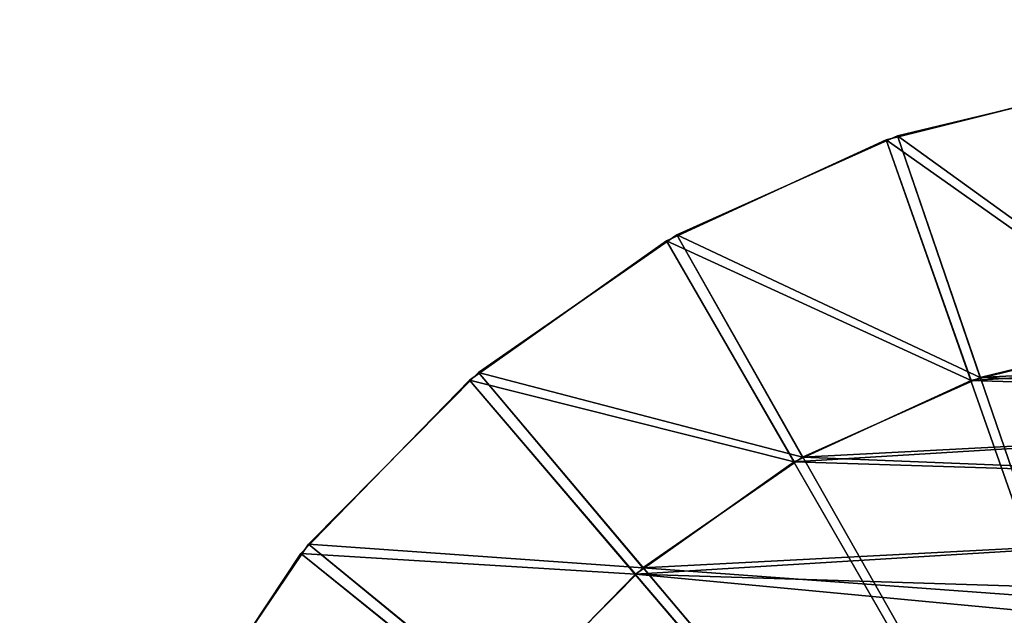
# Model space of a CAD drawing. Extents: x 0 to 196, y 0 to 405.
# Tile 251 of 256: x 90.58 to 92.083, y 401.337 to 402.248. Entities that reach past the tile are written whole.
import ezdxf

# ---------------------------------------------------------------- set-up
doc = ezdxf.new("R2010")
doc.units = 0
doc.header["$LTSCALE"] = 25.4
doc.layers.get('0').update_dxf_attribs({"color": 13, "linetype": 'CONTINUOUS'})

# ---------------------------------------------------------------- blocks, each defined once
blk = doc.blocks.new('DISK-I-7645_STL')
at = {"color": 250}
for p, q in [((421.5793, 5.2449, 29.5971), (421.2717, 5.4489, 29.5971)), ((421.5793, 5.2449, 29.5971), (421.2717, 5.4489, 29.5971)), ((421.5793, 5.2449, 26.8172), (421.2717, 5.4489, 26.8172)), ((421.5793, 5.2449, 26.8172), (421.2717, 5.4489, 26.8172)), ((421.2877, 5.4402, 69.4611), (421.5934, 5.2334, 69.4611)), ((421.2877, 5.4402, 69.4611), (421.5934, 5.2334, 69.4611)), ((421.2877, 5.4402, 72.2409), (421.5934, 5.2334, 72.2409)), ((421.2877, 5.4402, 72.2409), (421.5934, 5.2334, 72.2409)), ((420.3197, 3.6865, 31.5921), (421.5793, 5.2449, 29.5971)), ((420.3197, 3.6865, 31.5921), (421.5793, 5.2449, 29.5971)), ((420.3297, 3.6871, 67.4661), (421.5934, 5.2334, 69.4611)), ((420.3297, 3.6871, 67.4661), (421.5934, 5.2334, 69.4611)), ((421.3346, 4.9412, 26.5921), (421.5793, 5.2449, 26.8172)), ((421.3346, 4.9412, 26.5921), (421.5793, 5.2449, 26.8172)), ((421.346, 4.9319, 72.4661), (421.5934, 5.2334, 72.2409)), ((421.346, 4.9319, 72.4661), (421.5934, 5.2334, 72.2409)), ((421.8441, 4.9878, 29.5971), (421.5793, 5.2449, 29.5971)), ((421.5793, 5.2449, 29.5971), (421.5793, 5.2449, 26.8172)), ((421.8441, 4.9878, 29.5971), (421.5793, 5.2449, 29.5971)), ((421.8441, 4.9878, 26.8172), (421.5793, 5.2449, 26.8172)), ((421.5793, 5.2449, 29.5971), (421.5793, 5.2449, 26.8172)), ((421.8441, 4.9878, 26.8172), (421.5793, 5.2449, 26.8172)), ((421.5934, 5.2334, 69.4611), (421.8559, 4.974, 69.4611)), ((421.5934, 5.2334, 69.4611), (421.8559, 4.974, 69.4611)), ((421.5934, 5.2334, 69.4611), (421.5934, 5.2334, 72.2409)), ((421.5934, 5.2334, 72.2409), (421.8559, 4.974, 72.2409)), ((421.5934, 5.2334, 69.4611), (421.5934, 5.2334, 72.2409)), ((421.5934, 5.2334, 72.2409), (421.8559, 4.974, 72.2409)), ((420.3197, 3.6865, 31.5921), (421.8441, 4.9878, 29.5971)), ((420.3197, 3.6865, 31.5921), (421.8441, 4.9878, 29.5971)), ((421.5478, 4.7342, 26.5921), (421.8441, 4.9878, 26.8172)), ((421.5478, 4.7342, 26.5921), (421.8441, 4.9878, 26.8172)), ((422.0572, 4.6865, 29.5971), (421.8441, 4.9878, 29.5971)), ((421.8441, 4.9878, 29.5971), (421.8441, 4.9878, 26.8172)), ((422.0572, 4.6865, 29.5971), (421.8441, 4.9878, 29.5971)), ((422.0572, 4.6865, 26.8172), (421.8441, 4.9878, 26.8172)), ((421.8441, 4.9878, 29.5971), (421.8441, 4.9878, 26.8172)), ((422.0572, 4.6865, 26.8172), (421.8441, 4.9878, 26.8172)), ((420.3297, 3.6871, 67.4661), (421.8559, 4.974, 69.4611)), ((420.3297, 3.6871, 67.4661), (421.8559, 4.974, 69.4611)), ((421.5573, 4.7231, 72.4661), (421.8559, 4.974, 72.2409)), ((421.5573, 4.7231, 72.4661), (421.8559, 4.974, 72.2409)), ((421.8559, 4.974, 69.4611), (422.0662, 4.6707, 69.4611)), ((421.8559, 4.974, 69.4611), (422.0662, 4.6707, 69.4611)), ((421.8559, 4.974, 69.4611), (421.8559, 4.974, 72.2409)), ((421.8559, 4.974, 72.2409), (422.0662, 4.6707, 72.2409)), ((421.8559, 4.974, 69.4611), (421.8559, 4.974, 72.2409)), ((421.8559, 4.974, 72.2409), (422.0662, 4.6707, 72.2409)), ((421.3346, 4.9412, 26.5921), (421.5478, 4.7342, 26.5921)), ((421.3346, 4.9412, 26.5921), (421.5478, 4.7342, 26.5921)), ((421.5573, 4.7231, 72.4661), (421.346, 4.9319, 72.4661)), ((421.5573, 4.7231, 72.4661), (421.346, 4.9319, 72.4661)), ((421.5478, 4.7342, 26.5921), (421.7194, 4.4917, 26.5921)), ((421.5478, 4.7342, 26.5921), (421.7194, 4.4917, 26.5921)), ((421.7266, 4.4789, 72.4661), (421.5573, 4.7231, 72.4661)), ((421.7266, 4.4789, 72.4661), (421.5573, 4.7231, 72.4661)), ((420.3197, 3.6865, 31.5921), (422.0572, 4.6865, 29.5971)), ((420.3197, 3.6865, 31.5921), (422.0572, 4.6865, 29.5971)), ((421.7194, 4.4917, 26.5921), (422.0572, 4.6865, 26.8172)), ((421.7194, 4.4917, 26.5921), (422.0572, 4.6865, 26.8172)), ((422.2113, 4.3511, 29.5971), (422.0572, 4.6865, 29.5971)), ((422.0572, 4.6865, 29.5971), (422.0572, 4.6865, 26.8172)), ((422.2113, 4.3511, 29.5971), (422.0572, 4.6865, 29.5971)), ((422.2113, 4.3511, 26.8172), (422.0572, 4.6865, 26.8172)), ((422.0572, 4.6865, 29.5971), (422.0572, 4.6865, 26.8172)), ((422.2113, 4.3511, 26.8172), (422.0572, 4.6865, 26.8172)), ((420.3297, 3.6871, 67.4661), (422.0662, 4.6707, 69.4611)), ((420.3297, 3.6871, 67.4661), (422.0662, 4.6707, 69.4611)), ((421.7266, 4.4789, 72.4661), (422.0662, 4.6707, 72.2409)), ((421.7266, 4.4789, 72.4661), (422.0662, 4.6707, 72.2409)), ((422.0662, 4.6707, 69.4611), (422.2173, 4.3339, 69.4611)), ((422.0662, 4.6707, 69.4611), (422.2173, 4.3339, 69.4611)), ((422.0662, 4.6707, 69.4611), (422.0662, 4.6707, 72.2409)), ((422.0662, 4.6707, 72.2409), (422.2173, 4.3339, 72.2409)), ((422.0662, 4.6707, 69.4611), (422.0662, 4.6707, 72.2409)), ((422.0662, 4.6707, 72.2409), (422.2173, 4.3339, 72.2409)), ((421.7194, 4.4917, 26.5921), (421.8434, 4.2217, 26.5921)), ((421.7194, 4.4917, 26.5921), (421.8434, 4.2217, 26.5921)), ((421.8482, 4.2078, 72.4661), (421.7266, 4.4789, 72.4661)), ((421.8482, 4.2078, 72.4661), (421.7266, 4.4789, 72.4661)), ((420.3197, 3.6865, 31.5921), (422.2113, 4.3511, 29.5971)), ((420.3197, 3.6865, 31.5921), (422.2113, 4.3511, 29.5971)), ((421.8434, 4.2217, 26.5921), (422.2113, 4.3511, 26.8172)), ((421.8434, 4.2217, 26.5921), (422.2113, 4.3511, 26.8172)), ((422.3012, 3.9932, 29.5971), (422.2113, 4.3511, 29.5971)), ((422.2113, 4.3511, 29.5971), (422.2113, 4.3511, 26.8172)), ((422.3012, 3.9932, 29.5971), (422.2113, 4.3511, 29.5971)), ((422.3012, 3.9932, 26.8172), (422.2113, 4.3511, 26.8172)), ((422.2113, 4.3511, 29.5971), (422.2113, 4.3511, 26.8172)), ((422.3012, 3.9932, 26.8172), (422.2113, 4.3511, 26.8172)), ((420.3297, 3.6871, 67.4661), (422.2173, 4.3339, 69.4611)), ((420.3297, 3.6871, 67.4661), (422.2173, 4.3339, 69.4611)), ((421.8482, 4.2078, 72.4661), (422.2173, 4.3339, 72.2409)), ((421.8482, 4.2078, 72.4661), (422.2173, 4.3339, 72.2409)), ((422.2173, 4.3339, 69.4611), (422.3038, 3.9752, 69.4611)), ((422.2173, 4.3339, 69.4611), (422.3038, 3.9752, 69.4611)), ((422.2173, 4.3339, 69.4611), (422.2173, 4.3339, 72.2409)), ((422.2173, 4.3339, 72.2409), (422.3038, 3.9752, 72.2409)), ((422.2173, 4.3339, 69.4611), (422.2173, 4.3339, 72.2409)), ((422.2173, 4.3339, 72.2409), (422.3038, 3.9752, 72.2409)), ((421.8434, 4.2217, 26.5921), (421.9157, 3.9335, 26.5921)), ((421.8434, 4.2217, 26.5921), (421.9157, 3.9335, 26.5921)), ((421.9179, 3.919, 72.4661), (421.8482, 4.2078, 72.4661)), ((421.9179, 3.919, 72.4661), (421.8482, 4.2078, 72.4661))]:
    blk.add_line(p, q, dxfattribs=at)
mesh = blk.add_polyface(dxfattribs=at)
corners = [(425.3247, 3.6873, 72.1079), (345.3247, 8.2165, 71.6473), (345.3247, 3.6873, 72.1079), (425.3247, 8.2165, 71.6473)]
mesh.append_faces([[corners[k] for k in face] for face in [(0, 1, 2), (1, 0, 3)]], dxfattribs={"vtx0": -1, "color": 250})
mesh = blk.add_polyface(dxfattribs=at)
corners = [(425.3247, 8.0942, 69.6286), (345.3247, 3.6873, 70.1079), (345.3247, 8.0942, 69.6286), (425.3247, 3.6873, 70.1079)]
mesh.append_faces([[corners[k] for k in face] for face in [(0, 1, 2), (1, 0, 3)]], dxfattribs={"vtx0": -1, "color": 250})
mesh = blk.add_polyface(dxfattribs=at)
corners = [(425.3247, 5.9636, 27.2233), (345.3247, 1.411, 27.2233), (345.3247, 5.9636, 27.2233), (425.3247, 1.411, 27.2233)]
mesh.append_faces([[corners[k] for k in face] for face in [(0, 1, 2), (1, 0, 3)]], dxfattribs={"vtx0": -1, "color": 250})
mesh = blk.add_polyface(dxfattribs=at)
corners = [(425.3247, 1.4709, 29.2281), (345.3247, 5.9038, 29.2281), (345.3247, 1.4709, 29.2281), (425.3247, 5.9038, 29.2281)]
mesh.append_faces([[corners[k] for k in face] for face in [(0, 1, 2), (1, 0, 3)]], dxfattribs={"vtx0": -1, "color": 250})
mesh = blk.add_polyface(dxfattribs=at)
corners = [(421.5793, 5.2449, 29.5971), (421.2717, 5.4489, 29.5971), (420.3197, 3.6865, 31.5921)]
mesh.append_faces([[corners[k] for k in face] for face in [(0, 1, 2)]], dxfattribs={"color": 250})
mesh = blk.add_polyface(dxfattribs=at)
corners = [(421.2717, 5.4489, 26.8172), (421.3346, 4.9412, 26.5921), (421.087, 5.1054, 26.5921), (421.5793, 5.2449, 26.8172)]
mesh.append_faces([[corners[k] for k in face] for face in [(0, 1, 2), (1, 0, 3)]], dxfattribs={"vtx0": -1, "color": 250})
mesh = blk.add_polyface(dxfattribs=at)
corners = [(421.2717, 5.4489, 29.5971), (421.5793, 5.2449, 26.8172), (421.2717, 5.4489, 26.8172), (421.5793, 5.2449, 29.5971)]
mesh.append_faces([[corners[k] for k in face] for face in [(0, 1, 2), (1, 0, 3)]], dxfattribs={"vtx0": -1, "color": 250})
mesh = blk.add_polyface(dxfattribs=at)
corners = [(421.5934, 5.2334, 69.4611), (420.3297, 3.6871, 67.4661), (421.2877, 5.4402, 69.4611)]
mesh.append_faces([[corners[k] for k in face] for face in [(0, 1, 2)]], dxfattribs={"color": 250})
mesh = blk.add_polyface(dxfattribs=at)
corners = [(421.346, 4.9319, 72.4661), (421.2877, 5.4402, 72.2409), (421.0999, 5.0984, 72.4661), (421.5934, 5.2334, 72.2409)]
mesh.append_faces([[corners[k] for k in face] for face in [(0, 1, 2), (1, 0, 3)]], dxfattribs={"vtx0": -1, "color": 250})
mesh = blk.add_polyface(dxfattribs=at)
corners = [(421.2877, 5.4402, 72.2409), (421.5934, 5.2334, 69.4611), (421.2877, 5.4402, 69.4611), (421.5934, 5.2334, 72.2409)]
mesh.append_faces([[corners[k] for k in face] for face in [(0, 1, 2), (1, 0, 3)]], dxfattribs={"vtx0": -1, "color": 250})
mesh = blk.add_polyface(dxfattribs=at)
corners = [(419.3951, 5.0018, 26.5921), (419.1835, 3.5107, 26.5921), (419.1694, 4.8086, 26.5921), (419.6012, 4.5873, 26.5921), (419.6524, 5.1503, 26.5921), (420.7423, 4.7638, 26.5921), (419.9327, 5.2489, 26.5921), (420.2263, 5.2943, 26.5921), (420.5233, 5.285, 26.5921), (420.8135, 5.2213, 26.5921), (421.4658, 3.8639, 26.5921), (421.087, 5.1054, 26.5921), (421.3346, 4.9412, 26.5921), (421.5478, 4.7342, 26.5921), (421.48, 2.566, 26.5921), (421.6664, 2.7974, 26.5921), (421.7194, 4.4917, 26.5921), (421.807, 3.0591, 26.5921), (421.8434, 4.2217, 26.5921), (421.8972, 3.3421, 26.5921), (421.9157, 3.9335, 26.5921), (421.9339, 3.637, 26.5921), (418.7521, 4.0325, 26.5921), (418.7336, 3.4411, 26.5921), (418.7155, 3.7377, 26.5921), (418.8059, 3.1529, 26.5921), (418.8423, 4.3156, 26.5921), (418.93, 2.883, 26.5921), (418.983, 4.5773, 26.5921), (419.1015, 2.6404, 26.5921), (419.3147, 2.4335, 26.5921), (419.907, 2.6108, 26.5921), (419.5623, 2.2692, 26.5921), (419.8359, 2.1533, 26.5921), (420.1261, 2.0896, 26.5921), (421.0482, 2.7874, 26.5921), (420.423, 2.0803, 26.5921), (420.7166, 2.1258, 26.5921), (420.9969, 2.2244, 26.5921), (421.2543, 2.3728, 26.5921)]
mesh.append_faces([[corners[k] for k in face] for face in [(19, 20, 21), (22, 23, 24)]], dxfattribs={"vtx0": -1, "color": 250})
mesh.append_faces([[corners[k] for k in face] for face in [(0, 1, 2), (1, 0, 3), (3, 4, 5), (5, 9, 10), (14, 13, 15), (15, 16, 17), (17, 18, 19), (23, 22, 25), (25, 26, 27), (27, 28, 29), (29, 1, 30), (30, 31, 32), (32, 31, 33), (33, 31, 34), (34, 35, 36), (36, 35, 37), (37, 35, 38), (38, 35, 39), (39, 10, 14)]], dxfattribs={"vtx0": -1, "vtx1": -1, "color": 250})
mesh.append_faces([[corners[k] for k in face] for face in [(10, 13, 14), (29, 2, 1)]], dxfattribs={"vtx0": -1, "vtx1": -1, "vtx2": -1, "color": 250})
mesh.append_faces([[corners[k] for k in face] for face in [(3, 0, 4), (5, 4, 6), (5, 6, 7), (5, 7, 8), (5, 8, 9), (10, 9, 11), (10, 11, 12), (10, 12, 13), (15, 13, 16), (17, 16, 18), (19, 18, 20), (25, 22, 26), (27, 26, 28), (29, 28, 2), (30, 1, 31), (34, 31, 35), (39, 35, 10)]], dxfattribs={"vtx0": -1, "vtx2": -1, "color": 250})
mesh = blk.add_polyface(dxfattribs=at)
corners = [(419.3034, 2.4427, 72.4661), (419.1709, 3.7339, 72.4661), (419.092, 2.6516, 72.4661), (419.7074, 2.7114, 72.4661), (419.5494, 2.2762, 72.4661), (419.8219, 2.1578, 72.4661), (420.8612, 2.6648, 72.4661), (420.1115, 2.0915, 72.4661), (420.4084, 2.0795, 72.4661), (420.7024, 2.1223, 72.4661), (420.9836, 2.2183, 72.4661), (421.4784, 3.6407, 72.4661), (421.2423, 2.3644, 72.4661), (421.4697, 2.5555, 72.4661), (421.6582, 2.7852, 72.4661), (421.5573, 4.7231, 72.4661), (421.7266, 4.4789, 72.4661), (421.8012, 3.0456, 72.4661), (421.8482, 4.2078, 72.4661), (421.894, 3.3278, 72.4661), (421.9179, 3.919, 72.4661), (421.9334, 3.6223, 72.4661), (418.7314, 3.4556, 72.4661), (418.7553, 4.0468, 72.4661), (418.716, 3.7523, 72.4661), (418.8012, 3.1668, 72.4661), (418.8481, 4.329, 72.4661), (418.9227, 2.8957, 72.4661), (418.9912, 4.5894, 72.4661), (419.1796, 4.8191, 72.4661), (419.7882, 4.7098, 72.4661), (419.4071, 5.0102, 72.4661), (419.6658, 5.1563, 72.4661), (419.9469, 5.2524, 72.4661), (420.9419, 4.6632, 72.4661), (420.2409, 5.2951, 72.4661), (420.5378, 5.2831, 72.4661), (420.8274, 5.2168, 72.4661), (421.0999, 5.0984, 72.4661), (421.346, 4.9319, 72.4661)]
mesh.append_faces([[corners[k] for k in face] for face in [(20, 19, 21), (22, 23, 24)]], dxfattribs={"vtx0": -1, "color": 250})
mesh.append_faces([[corners[k] for k in face] for face in [(0, 1, 2), (1, 0, 3), (3, 5, 6), (6, 10, 11), (15, 14, 16), (16, 17, 18), (18, 19, 20), (23, 25, 26), (26, 27, 28), (28, 2, 29), (29, 30, 31), (31, 30, 32), (32, 30, 33), (33, 34, 35), (35, 34, 36), (36, 34, 37), (37, 34, 38), (38, 11, 39), (39, 11, 15)]], dxfattribs={"vtx0": -1, "vtx1": -1, "color": 250})
mesh.append_faces([[corners[k] for k in face] for face in [(11, 14, 15), (29, 2, 1)]], dxfattribs={"vtx0": -1, "vtx1": -1, "vtx2": -1, "color": 250})
mesh.append_faces([[corners[k] for k in face] for face in [(3, 0, 4), (3, 4, 5), (6, 5, 7), (6, 7, 8), (6, 8, 9), (6, 9, 10), (11, 10, 12), (11, 12, 13), (11, 13, 14), (16, 14, 17), (18, 17, 19), (23, 22, 25), (26, 25, 27), (28, 27, 2), (29, 1, 30), (33, 30, 34), (38, 34, 11)]], dxfattribs={"vtx0": -1, "vtx2": -1, "color": 250})
mesh = blk.add_polyface(dxfattribs=at)
corners = [(421.8441, 4.9878, 29.5971), (421.5793, 5.2449, 29.5971), (420.3197, 3.6865, 31.5921)]
mesh.append_faces([[corners[k] for k in face] for face in [(0, 1, 2)]], dxfattribs={"color": 250})
mesh = blk.add_polyface(dxfattribs=at)
corners = [(421.8559, 4.974, 69.4611), (420.3297, 3.6871, 67.4661), (421.5934, 5.2334, 69.4611)]
mesh.append_faces([[corners[k] for k in face] for face in [(0, 1, 2)]], dxfattribs={"color": 250})
mesh = blk.add_polyface(dxfattribs=at)
corners = [(421.5793, 5.2449, 26.8172), (421.5478, 4.7342, 26.5921), (421.3346, 4.9412, 26.5921), (421.8441, 4.9878, 26.8172)]
mesh.append_faces([[corners[k] for k in face] for face in [(0, 1, 2), (1, 0, 3)]], dxfattribs={"vtx0": -1, "color": 250})
mesh = blk.add_polyface(dxfattribs=at)
corners = [(421.5573, 4.7231, 72.4661), (421.5934, 5.2334, 72.2409), (421.346, 4.9319, 72.4661), (421.8559, 4.974, 72.2409)]
mesh.append_faces([[corners[k] for k in face] for face in [(0, 1, 2), (1, 0, 3)]], dxfattribs={"vtx0": -1, "color": 250})
mesh = blk.add_polyface(dxfattribs=at)
corners = [(421.5793, 5.2449, 29.5971), (421.8441, 4.9878, 26.8172), (421.5793, 5.2449, 26.8172), (421.8441, 4.9878, 29.5971)]
mesh.append_faces([[corners[k] for k in face] for face in [(0, 1, 2), (1, 0, 3)]], dxfattribs={"vtx0": -1, "color": 250})
mesh = blk.add_polyface(dxfattribs=at)
corners = [(421.5934, 5.2334, 72.2409), (421.8559, 4.974, 69.4611), (421.5934, 5.2334, 69.4611), (421.8559, 4.974, 72.2409)]
mesh.append_faces([[corners[k] for k in face] for face in [(0, 1, 2), (1, 0, 3)]], dxfattribs={"vtx0": -1, "color": 250})
mesh = blk.add_polyface(dxfattribs=at)
corners = [(422.0572, 4.6865, 29.5971), (421.8441, 4.9878, 29.5971), (420.3197, 3.6865, 31.5921)]
mesh.append_faces([[corners[k] for k in face] for face in [(0, 1, 2)]], dxfattribs={"color": 250})
mesh = blk.add_polyface(dxfattribs=at)
corners = [(421.8441, 4.9878, 26.8172), (421.7194, 4.4917, 26.5921), (421.5478, 4.7342, 26.5921), (422.0572, 4.6865, 26.8172)]
mesh.append_faces([[corners[k] for k in face] for face in [(0, 1, 2), (1, 0, 3)]], dxfattribs={"vtx0": -1, "color": 250})
mesh = blk.add_polyface(dxfattribs=at)
corners = [(421.8441, 4.9878, 26.8172), (422.0572, 4.6865, 29.5971), (422.0572, 4.6865, 26.8172), (421.8441, 4.9878, 29.5971)]
mesh.append_faces([[corners[k] for k in face] for face in [(0, 1, 2), (1, 0, 3)]], dxfattribs={"vtx0": -1, "color": 250})
mesh = blk.add_polyface(dxfattribs=at)
corners = [(422.0662, 4.6707, 69.4611), (420.3297, 3.6871, 67.4661), (421.8559, 4.974, 69.4611)]
mesh.append_faces([[corners[k] for k in face] for face in [(0, 1, 2)]], dxfattribs={"color": 250})
mesh = blk.add_polyface(dxfattribs=at)
corners = [(421.7266, 4.4789, 72.4661), (421.8559, 4.974, 72.2409), (421.5573, 4.7231, 72.4661), (422.0662, 4.6707, 72.2409)]
mesh.append_faces([[corners[k] for k in face] for face in [(0, 1, 2), (1, 0, 3)]], dxfattribs={"vtx0": -1, "color": 250})
mesh = blk.add_polyface(dxfattribs=at)
corners = [(421.8559, 4.974, 69.4611), (422.0662, 4.6707, 72.2409), (422.0662, 4.6707, 69.4611), (421.8559, 4.974, 72.2409)]
mesh.append_faces([[corners[k] for k in face] for face in [(0, 1, 2), (1, 0, 3)]], dxfattribs={"vtx0": -1, "color": 250})
mesh = blk.add_polyface(dxfattribs=at)
corners = [(422.2113, 4.3511, 29.5971), (422.0572, 4.6865, 29.5971), (420.3197, 3.6865, 31.5921)]
mesh.append_faces([[corners[k] for k in face] for face in [(0, 1, 2)]], dxfattribs={"color": 250})
mesh = blk.add_polyface(dxfattribs=at)
corners = [(422.0572, 4.6865, 26.8172), (421.8434, 4.2217, 26.5921), (421.7194, 4.4917, 26.5921), (422.2113, 4.3511, 26.8172)]
mesh.append_faces([[corners[k] for k in face] for face in [(0, 1, 2), (1, 0, 3)]], dxfattribs={"vtx0": -1, "color": 250})
mesh = blk.add_polyface(dxfattribs=at)
corners = [(422.0572, 4.6865, 26.8172), (422.2113, 4.3511, 29.5971), (422.2113, 4.3511, 26.8172), (422.0572, 4.6865, 29.5971)]
mesh.append_faces([[corners[k] for k in face] for face in [(0, 1, 2), (1, 0, 3)]], dxfattribs={"vtx0": -1, "color": 250})
mesh = blk.add_polyface(dxfattribs=at)
corners = [(422.2173, 4.3339, 69.4611), (420.3297, 3.6871, 67.4661), (422.0662, 4.6707, 69.4611)]
mesh.append_faces([[corners[k] for k in face] for face in [(0, 1, 2)]], dxfattribs={"color": 250})
mesh = blk.add_polyface(dxfattribs=at)
corners = [(421.8482, 4.2078, 72.4661), (422.0662, 4.6707, 72.2409), (421.7266, 4.4789, 72.4661), (422.2173, 4.3339, 72.2409)]
mesh.append_faces([[corners[k] for k in face] for face in [(0, 1, 2), (1, 0, 3)]], dxfattribs={"vtx0": -1, "color": 250})
mesh = blk.add_polyface(dxfattribs=at)
corners = [(422.0662, 4.6707, 69.4611), (422.2173, 4.3339, 72.2409), (422.2173, 4.3339, 69.4611), (422.0662, 4.6707, 72.2409)]
mesh.append_faces([[corners[k] for k in face] for face in [(0, 1, 2), (1, 0, 3)]], dxfattribs={"vtx0": -1, "color": 250})
mesh = blk.add_polyface(dxfattribs=at)
corners = [(422.3012, 3.9932, 29.5971), (422.2113, 4.3511, 29.5971), (420.3197, 3.6865, 31.5921)]
mesh.append_faces([[corners[k] for k in face] for face in [(0, 1, 2)]], dxfattribs={"color": 250})
mesh = blk.add_polyface(dxfattribs=at)
corners = [(422.2113, 4.3511, 26.8172), (421.9157, 3.9335, 26.5921), (421.8434, 4.2217, 26.5921), (422.3012, 3.9932, 26.8172)]
mesh.append_faces([[corners[k] for k in face] for face in [(0, 1, 2), (1, 0, 3)]], dxfattribs={"vtx0": -1, "color": 250})
mesh = blk.add_polyface(dxfattribs=at)
corners = [(422.2113, 4.3511, 26.8172), (422.3012, 3.9932, 29.5971), (422.3012, 3.9932, 26.8172), (422.2113, 4.3511, 29.5971)]
mesh.append_faces([[corners[k] for k in face] for face in [(0, 1, 2), (1, 0, 3)]], dxfattribs={"vtx0": -1, "color": 250})
mesh = blk.add_polyface(dxfattribs=at)
corners = [(422.3038, 3.9752, 69.4611), (420.3297, 3.6871, 67.4661), (422.2173, 4.3339, 69.4611)]
mesh.append_faces([[corners[k] for k in face] for face in [(0, 1, 2)]], dxfattribs={"color": 250})
mesh = blk.add_polyface(dxfattribs=at)
corners = [(421.9179, 3.919, 72.4661), (422.2173, 4.3339, 72.2409), (421.8482, 4.2078, 72.4661), (422.3038, 3.9752, 72.2409)]
mesh.append_faces([[corners[k] for k in face] for face in [(0, 1, 2), (1, 0, 3)]], dxfattribs={"vtx0": -1, "color": 250})
mesh = blk.add_polyface(dxfattribs=at)
corners = [(422.2173, 4.3339, 69.4611), (422.3038, 3.9752, 72.2409), (422.3038, 3.9752, 69.4611), (422.2173, 4.3339, 72.2409)]
mesh.append_faces([[corners[k] for k in face] for face in [(0, 1, 2), (1, 0, 3)]], dxfattribs={"vtx0": -1, "color": 250})

msp = doc.modelspace()

# ---------------------------------------------------------------- block references
at = {"color": 0, "rotation": 90.00000000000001}
msp.add_blockref('DISK-I-7645_STL', (96.2541, -20.1473, 0), dxfattribs=at)

doc.saveas('drawing.dxf')
